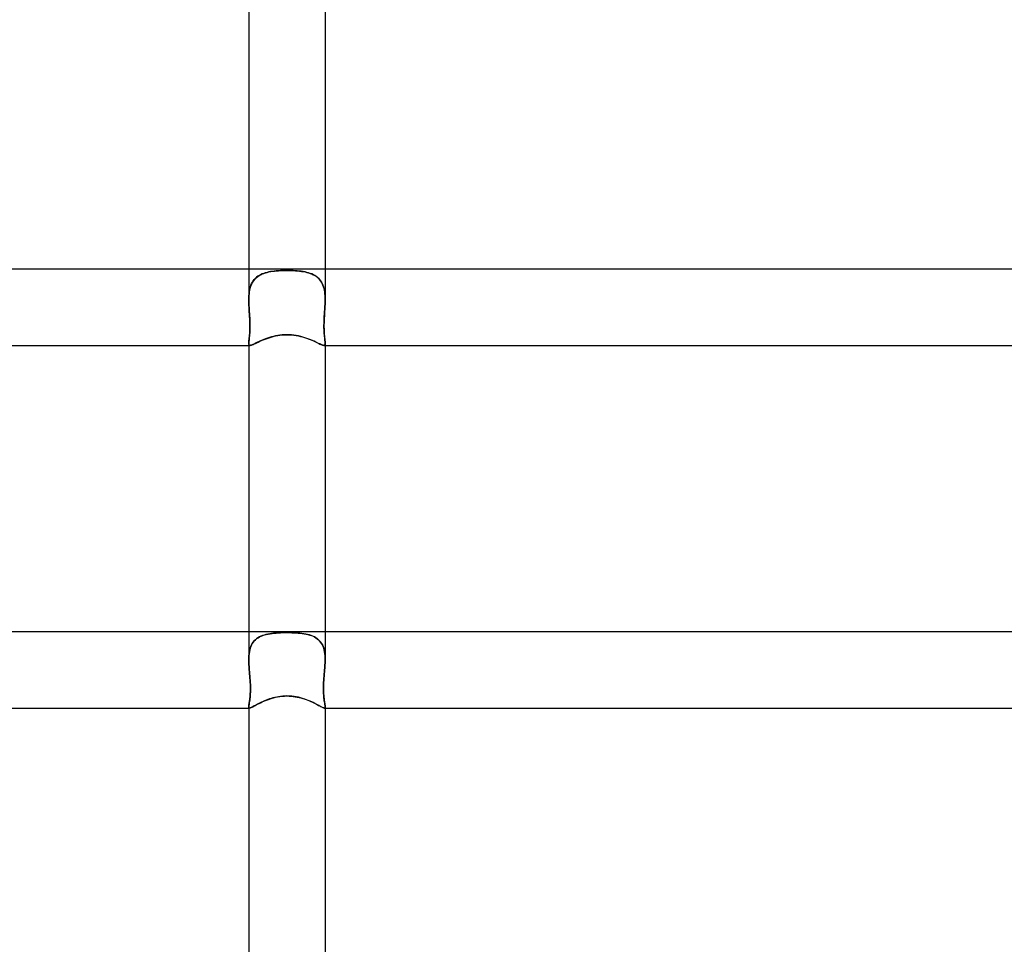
# Model space of a CAD drawing. Header units: millimetres. Extents: x -630 to 630, y -2 to 380.
# Tile 64 of 109: x -14 to 38, y 235 to 283. Entities that reach past the tile are written whole.
import ezdxf

# ---------------------------------------------------------------- set-up
doc = ezdxf.new("R2010")
doc.units = ezdxf.units.MM
doc.layers.add('HIDDEN', color=7, linetype='Continuous')
doc.layers.add('THICK', color=7, linetype='Continuous')

msp = doc.modelspace()

# ---------------------------------------------------------------- linework, layer by layer
at = {"layer": 'HIDDEN'}
for p, q in [((-2, 270), (-2, 268.388)), ((-1.302, 269.739), (-1.218, 269.771)), ((-1.22, 269.771), (-1.302, 269.739)), ((-1.134, 269.799), (-1.22, 269.771)), ((-1.218, 269.771), (-1.131, 269.8)), ((-1.045, 269.823), (-1.134, 269.799)), ((-1.131, 269.8), (-1.04, 269.825)), ((-0.953, 269.845), (-1.045, 269.823)), ((-1.04, 269.825), (-0.945, 269.846)), ((-0.859, 269.863), (-0.953, 269.845)), ((-0.945, 269.846), (-0.848, 269.865)), ((-0.762, 269.878), (-0.859, 269.863)), ((-0.848, 269.865), (-0.748, 269.88)), ((-0.662, 269.891), (-0.762, 269.878)), ((-0.748, 269.88), (-0.646, 269.893)), ((-0.559, 269.902), (-0.662, 269.891)), ((-0.646, 269.893), (-0.541, 269.903)), ((-0.453, 269.91), (-0.559, 269.902)), ((-0.541, 269.903), (-0.435, 269.911)), ((-0.344, 269.917), (-0.453, 269.91)), ((-0.435, 269.911), (-0.328, 269.918)), ((-0.232, 269.922), (-0.344, 269.917)), ((-0.328, 269.918), (-0.219, 269.922)), ((-0.117, 269.924), (-0.232, 269.922)), ((-0.219, 269.922), (-0.11, 269.924)), ((0, 269.925), (-0.117, 269.924)), ((-0.11, 269.924), (0, 269.925)), ((0.11, 269.924), (0, 269.925)), ((0, 269.925), (0.117, 269.924)), ((0.219, 269.922), (0.11, 269.924)), ((0.117, 269.924), (0.232, 269.922)), ((0.328, 269.918), (0.219, 269.922)), ((0.232, 269.922), (0.344, 269.917)), ((0.435, 269.911), (0.328, 269.918)), ((0.344, 269.917), (0.453, 269.91)), ((0.541, 269.903), (0.435, 269.911)), ((0.453, 269.91), (0.559, 269.902)), ((0.646, 269.893), (0.541, 269.903)), ((0.559, 269.902), (0.662, 269.891)), ((0.748, 269.88), (0.646, 269.893)), ((0.662, 269.891), (0.762, 269.878)), ((0.848, 269.865), (0.748, 269.88)), ((0.762, 269.878), (0.859, 269.863)), ((0.945, 269.846), (0.848, 269.865)), ((0.859, 269.863), (0.953, 269.845)), ((1.04, 269.825), (0.945, 269.846)), ((0.953, 269.845), (1.045, 269.823)), ((1.131, 269.8), (1.04, 269.825)), ((1.045, 269.823), (1.134, 269.799)), ((1.218, 269.771), (1.131, 269.8)), ((1.134, 269.799), (1.22, 269.771)), ((1.302, 269.739), (1.218, 269.771)), ((1.22, 269.771), (1.302, 269.739)), ((2, 270), (2, 268.388)), ((-1.886, 269.153), (-1.851, 269.233)), ((-1.848, 269.24), (-1.883, 269.16)), ((-1.851, 269.233), (-1.811, 269.31)), ((-1.807, 269.316), (-1.848, 269.24)), ((-1.811, 269.31), (-1.765, 269.381)), ((-1.761, 269.386), (-1.807, 269.316)), ((-1.765, 269.381), (-1.713, 269.447)), ((-1.709, 269.452), (-1.761, 269.386)), ((-1.713, 269.447), (-1.657, 269.508)), ((-1.653, 269.512), (-1.709, 269.452)), ((-1.657, 269.508), (-1.596, 269.563)), ((-1.592, 269.567), (-1.653, 269.512)), ((-1.596, 269.563), (-1.53, 269.614)), ((-1.526, 269.617), (-1.592, 269.567)), ((-1.53, 269.614), (-1.458, 269.66)), ((-1.456, 269.662), (-1.526, 269.617)), ((-1.458, 269.66), (-1.382, 269.702)), ((-1.381, 269.703), (-1.456, 269.662)), ((-1.382, 269.702), (-1.302, 269.739)), ((-1.302, 269.739), (-1.381, 269.703)), ((1.382, 269.702), (1.302, 269.739)), ((1.302, 269.739), (1.381, 269.703)), ((1.381, 269.703), (1.456, 269.662)), ((1.458, 269.66), (1.382, 269.702)), ((1.456, 269.662), (1.526, 269.617)), ((1.53, 269.614), (1.458, 269.66)), ((1.526, 269.617), (1.592, 269.567)), ((1.596, 269.563), (1.53, 269.614)), ((1.592, 269.567), (1.653, 269.512)), ((1.657, 269.508), (1.596, 269.563)), ((1.653, 269.512), (1.709, 269.452)), ((1.713, 269.447), (1.657, 269.508)), ((1.709, 269.452), (1.761, 269.386)), ((1.765, 269.381), (1.713, 269.447)), ((1.761, 269.386), (1.807, 269.316)), ((1.811, 269.31), (1.765, 269.381)), ((1.807, 269.316), (1.848, 269.24)), ((1.851, 269.233), (1.811, 269.31)), ((1.848, 269.24), (1.883, 269.16)), ((1.886, 269.153), (1.851, 269.233)), ((-1.975, 268.797), (-1.987, 268.698)), ((-1.987, 268.694), (-1.976, 268.791)), ((-1.976, 268.791), (-1.961, 268.887)), ((-1.959, 268.893), (-1.975, 268.797)), ((-1.961, 268.887), (-1.941, 268.979)), ((-1.939, 268.986), (-1.959, 268.893)), ((-1.941, 268.979), (-1.916, 269.068)), ((-1.914, 269.076), (-1.939, 268.986)), ((-1.916, 269.068), (-1.886, 269.153)), ((-1.883, 269.16), (-1.914, 269.076)), ((1.883, 269.16), (1.914, 269.076)), ((1.916, 269.068), (1.886, 269.153)), ((1.914, 269.076), (1.939, 268.986)), ((1.941, 268.979), (1.916, 269.068)), ((1.939, 268.986), (1.959, 268.893)), ((1.961, 268.887), (1.941, 268.979)), ((1.959, 268.893), (1.975, 268.797)), ((1.976, 268.791), (1.961, 268.887)), ((1.975, 268.797), (1.987, 268.698)), ((1.987, 268.694), (1.976, 268.791)), ((-1.999, 268.492), (-2, 268.387)), ((-2, 268.387), (-1.999, 268.491)), ((-2, 268.324), (-2, 268.387)), ((-2, 268.387), (-2, 268.323)), ((-1.998, 268.26), (-2, 268.324)), ((-2, 268.323), (-1.998, 268.259)), ((-1.994, 268.596), (-1.999, 268.492)), ((-1.999, 268.491), (-1.995, 268.593)), ((-1.996, 268.195), (-1.998, 268.26)), ((-1.998, 268.259), (-1.996, 268.195)), ((-1.994, 268.13), (-1.996, 268.195)), ((-1.995, 268.593), (-1.987, 268.694)), ((-1.987, 268.698), (-1.994, 268.596)), ((1.987, 268.698), (1.994, 268.596)), ((1.995, 268.593), (1.987, 268.694)), ((1.994, 268.596), (1.999, 268.492)), ((1.994, 268.13), (1.996, 268.195)), ((1.999, 268.491), (1.995, 268.593)), ((1.996, 268.195), (1.998, 268.26)), ((1.998, 268.259), (1.996, 268.195)), ((1.998, 268.26), (2, 268.324)), ((2, 268.323), (1.998, 268.259)), ((1.999, 268.492), (2, 268.387)), ((2, 268.387), (1.999, 268.491)), ((2, 268.324), (2, 268.387)), ((2, 268.387), (2, 268.323)), ((-1.996, 268.195), (-1.994, 268.13)), ((-1.991, 268.065), (-1.994, 268.13)), ((-1.994, 268.13), (-1.991, 268.065)), ((-1.987, 268), (-1.991, 268.065)), ((-1.991, 268.065), (-1.987, 268)), ((-1.98, 267.881), (-1.987, 268)), ((-1.987, 268), (-1.98, 267.886)), ((-1.98, 267.886), (-1.973, 267.771)), ((-1.972, 267.761), (-1.98, 267.881)), ((-1.973, 267.771), (-1.966, 267.656)), ((-1.964, 267.64), (-1.972, 267.761)), ((1.964, 267.64), (1.972, 267.761)), ((1.973, 267.771), (1.966, 267.656)), ((1.972, 267.761), (1.98, 267.881)), ((1.98, 267.886), (1.973, 267.771)), ((1.98, 267.881), (1.987, 268)), ((1.987, 268), (1.98, 267.886)), ((1.987, 268), (1.991, 268.065)), ((1.991, 268.065), (1.987, 268)), ((1.991, 268.065), (1.994, 268.13)), ((1.994, 268.13), (1.991, 268.065)), ((1.996, 268.195), (1.994, 268.13)), ((-1.966, 267.656), (-1.958, 267.54)), ((-1.957, 267.519), (-1.964, 267.64)), ((-1.958, 267.54), (-1.952, 267.423)), ((-1.95, 267.398), (-1.957, 267.519)), ((-1.952, 267.423), (-1.946, 267.307)), ((-1.945, 267.278), (-1.95, 267.398)), ((-1.946, 267.307), (-1.942, 267.191)), ((-1.941, 267.158), (-1.945, 267.278)), ((-1.942, 267.191), (-1.94, 267.077)), ((1.942, 267.191), (1.94, 267.077)), ((1.941, 267.158), (1.945, 267.278)), ((1.946, 267.307), (1.942, 267.191)), ((1.945, 267.278), (1.95, 267.398)), ((1.952, 267.423), (1.946, 267.307)), ((1.95, 267.398), (1.957, 267.519)), ((1.958, 267.54), (1.952, 267.423)), ((1.957, 267.519), (1.964, 267.64)), ((1.966, 267.656), (1.958, 267.54)), ((-1.95, 266.661), (-1.957, 266.569)), ((-1.953, 266.625), (-1.947, 266.718)), ((-1.945, 266.758), (-1.95, 266.661)), ((-1.947, 266.718), (-1.943, 266.818)), ((-1.942, 266.859), (-1.945, 266.758)), ((-1.943, 266.818), (-1.94, 266.925)), ((-1.94, 266.966), (-1.942, 266.859)), ((-1.939, 267.039), (-1.941, 267.158)), ((-1.94, 267.077), (-1.94, 266.966)), ((-1.94, 266.925), (-1.939, 267.039)), ((1.939, 267.039), (1.941, 267.158)), ((1.94, 266.925), (1.939, 267.039)), ((1.94, 267.077), (1.94, 266.966)), ((1.94, 266.966), (1.942, 266.859)), ((1.943, 266.818), (1.94, 266.925)), ((1.942, 266.859), (1.945, 266.758)), ((1.947, 266.718), (1.943, 266.818)), ((1.945, 266.758), (1.95, 266.661)), ((1.953, 266.625), (1.947, 266.718)), ((1.95, 266.661), (1.957, 266.569)), ((-1.999, 266.156), (-2, 266.112)), ((-2, 266.113), (-1.999, 266.155)), ((-1.994, 266.207), (-1.999, 266.156)), ((-1.999, 266.155), (-1.995, 266.204)), ((-1.995, 266.204), (-1.989, 266.258)), ((-1.988, 266.266), (-1.994, 266.207)), ((-1.989, 266.258), (-1.982, 266.32)), ((-1.981, 266.331), (-1.988, 266.266)), ((-1.982, 266.32), (-1.975, 266.387)), ((-1.973, 266.404), (-1.981, 266.331)), ((-1.975, 266.387), (-1.967, 266.46)), ((-1.965, 266.483), (-1.973, 266.404)), ((-1.967, 266.46), (-1.96, 266.539)), ((-1.957, 266.569), (-1.965, 266.483)), ((-1.96, 266.539), (-1.953, 266.625)), ((-1.652, 266.105), (-1.582, 266.139)), ((-1.582, 266.139), (-1.506, 266.175)), ((-1.506, 266.175), (-1.424, 266.213)), ((-1.424, 266.213), (-1.337, 266.251)), ((-1.337, 266.251), (-1.244, 266.291)), ((-1.244, 266.291), (-1.147, 266.329)), ((-1.147, 266.329), (-1.045, 266.367)), ((-1.045, 266.367), (-0.94, 266.402)), ((-0.94, 266.402), (-0.831, 266.436)), ((-0.831, 266.436), (-0.719, 266.466)), ((-0.719, 266.466), (-0.603, 266.492)), ((-0.603, 266.492), (-0.486, 266.515)), ((-0.486, 266.515), (-0.366, 266.533)), ((-0.366, 266.533), (-0.245, 266.546)), ((-0.245, 266.546), (-0.123, 266.554)), ((-0.123, 266.554), (0, 266.556)), ((0, 266.556), (0.122, 266.554)), ((0.122, 266.554), (0.244, 266.546)), ((0.244, 266.546), (0.365, 266.533)), ((0.365, 266.533), (0.483, 266.515)), ((0.483, 266.515), (0.598, 266.494)), ((0.598, 266.494), (0.709, 266.468)), ((0.709, 266.468), (0.817, 266.44)), ((0.817, 266.44), (0.921, 266.408)), ((0.921, 266.408), (1.021, 266.375)), ((1.021, 266.375), (1.117, 266.341)), ((1.117, 266.341), (1.209, 266.305)), ((1.209, 266.305), (1.298, 266.268)), ((1.298, 266.268), (1.382, 266.231)), ((1.382, 266.231), (1.462, 266.195)), ((1.462, 266.195), (1.537, 266.16)), ((1.537, 266.16), (1.607, 266.127)), ((1.96, 266.539), (1.953, 266.625)), ((1.957, 266.569), (1.965, 266.483)), ((1.967, 266.46), (1.96, 266.539)), ((1.965, 266.483), (1.973, 266.404)), ((1.975, 266.387), (1.967, 266.46)), ((1.973, 266.404), (1.981, 266.331)), ((1.982, 266.32), (1.975, 266.387)), ((1.981, 266.331), (1.988, 266.266)), ((1.989, 266.258), (1.982, 266.32)), ((1.988, 266.266), (1.994, 266.207)), ((1.995, 266.204), (1.989, 266.258)), ((1.994, 266.207), (1.999, 266.156)), ((1.999, 266.155), (1.995, 266.204)), ((1.999, 266.156), (2, 266.112)), ((2, 266.113), (1.999, 266.155)), ((-1.999, 266.078), (-2, 266.113)), ((-2, 266.112), (-1.999, 266.078)), ((-2, 266.112), (-2, 266)), ((-1.994, 266.05), (-1.999, 266.078)), ((-1.999, 266.078), (-1.994, 266.05)), ((-1.985, 266.028), (-1.994, 266.05)), ((-1.994, 266.05), (-1.985, 266.028)), ((-1.973, 266.013), (-1.985, 266.028)), ((-1.985, 266.028), (-1.972, 266.012)), ((-1.955, 266.003), (-1.973, 266.013)), ((-1.972, 266.012), (-1.955, 266.003)), ((-1.933, 266), (-1.955, 266.003)), ((-1.955, 266.003), (-1.932, 266)), ((-1.932, 266), (-1.902, 266.003)), ((-1.902, 266.003), (-1.865, 266.013)), ((-1.865, 266.013), (-1.821, 266.029)), ((-1.821, 266.029), (-1.771, 266.05)), ((-1.771, 266.05), (-1.715, 266.076)), ((-1.715, 266.076), (-1.652, 266.105)), ((1.607, 266.127), (1.671, 266.096)), ((1.671, 266.096), (1.729, 266.069)), ((1.729, 266.069), (1.782, 266.045)), ((1.782, 266.045), (1.829, 266.026)), ((1.829, 266.026), (1.869, 266.012)), ((1.869, 266.012), (1.904, 266.003)), ((1.904, 266.003), (1.933, 266)), ((1.955, 266.003), (1.932, 266)), ((1.933, 266), (1.955, 266.003)), ((1.955, 266.003), (1.973, 266.013)), ((1.972, 266.012), (1.955, 266.003)), ((1.985, 266.028), (1.972, 266.012)), ((1.973, 266.013), (1.985, 266.028)), ((1.985, 266.028), (1.994, 266.05)), ((1.994, 266.05), (1.985, 266.028)), ((1.994, 266.05), (1.999, 266.078)), ((1.999, 266.078), (1.994, 266.05)), ((1.999, 266.078), (2, 266.113)), ((2, 266.112), (1.999, 266.078)), ((2, 266.112), (2, 266)), ((-2, 251), (-2, 249.529)), ((-1.519, 250.678), (-1.589, 250.629)), ((-1.583, 250.634), (-1.511, 250.683)), ((-1.444, 250.722), (-1.519, 250.678)), ((-1.511, 250.683), (-1.435, 250.726)), ((-1.364, 250.76), (-1.444, 250.722)), ((-1.435, 250.726), (-1.353, 250.765)), ((-1.279, 250.794), (-1.364, 250.76)), ((-1.353, 250.765), (-1.267, 250.799)), ((-1.191, 250.824), (-1.279, 250.794)), ((-1.267, 250.799), (-1.177, 250.828)), ((-1.1, 250.849), (-1.191, 250.824)), ((-1.177, 250.828), (-1.083, 250.853)), ((-1.005, 250.871), (-1.1, 250.849)), ((-1.083, 250.853), (-0.986, 250.875)), ((-0.906, 250.889), (-1.005, 250.871)), ((-0.986, 250.875), (-0.885, 250.893)), ((-0.805, 250.905), (-0.906, 250.889)), ((-0.885, 250.893), (-0.781, 250.908)), ((-0.701, 250.918), (-0.805, 250.905)), ((-0.781, 250.908), (-0.675, 250.92)), ((-0.593, 250.928), (-0.701, 250.918)), ((-0.675, 250.92), (-0.566, 250.93)), ((-0.481, 250.936), (-0.593, 250.928)), ((-0.566, 250.93), (-0.455, 250.938)), ((-0.366, 250.943), (-0.481, 250.936)), ((-0.455, 250.938), (-0.343, 250.944)), ((-0.247, 250.947), (-0.366, 250.943)), ((-0.343, 250.944), (-0.229, 250.948)), ((-0.125, 250.95), (-0.247, 250.947)), ((-0.229, 250.948), (-0.115, 250.95)), ((0, 250.951), (-0.125, 250.95)), ((-0.115, 250.95), (0, 250.951)), ((0.115, 250.95), (0, 250.951)), ((0, 250.951), (0.125, 250.95)), ((0.229, 250.948), (0.115, 250.95)), ((0.125, 250.95), (0.247, 250.947)), ((0.343, 250.944), (0.229, 250.948)), ((0.247, 250.947), (0.366, 250.943)), ((0.455, 250.938), (0.343, 250.944)), ((0.366, 250.943), (0.481, 250.936)), ((0.566, 250.93), (0.455, 250.938)), ((0.481, 250.936), (0.593, 250.928)), ((0.675, 250.92), (0.566, 250.93)), ((0.593, 250.928), (0.701, 250.918)), ((0.781, 250.908), (0.675, 250.92)), ((0.701, 250.918), (0.805, 250.905)), ((0.885, 250.893), (0.781, 250.908)), ((0.805, 250.905), (0.906, 250.889)), ((0.986, 250.875), (0.885, 250.893)), ((0.906, 250.889), (1.005, 250.871)), ((1.083, 250.853), (0.986, 250.875)), ((1.005, 250.871), (1.1, 250.849)), ((1.177, 250.828), (1.083, 250.853)), ((1.1, 250.849), (1.191, 250.824)), ((1.267, 250.799), (1.177, 250.828)), ((1.191, 250.824), (1.279, 250.794)), ((1.353, 250.765), (1.267, 250.799)), ((1.279, 250.794), (1.364, 250.76)), ((1.435, 250.726), (1.353, 250.765)), ((1.364, 250.76), (1.444, 250.722)), ((1.511, 250.683), (1.435, 250.726)), ((1.444, 250.722), (1.519, 250.678)), ((1.583, 250.634), (1.511, 250.683)), ((1.519, 250.678), (1.589, 250.629)), ((2, 251), (2, 249.529)), ((-1.894, 250.22), (-1.925, 250.133)), ((-1.924, 250.135), (-1.893, 250.222)), ((-1.858, 250.302), (-1.894, 250.22)), ((-1.893, 250.222), (-1.856, 250.305)), ((-1.816, 250.378), (-1.858, 250.302)), ((-1.856, 250.305), (-1.814, 250.382)), ((-1.767, 250.45), (-1.816, 250.378)), ((-1.814, 250.382), (-1.765, 250.453)), ((-1.713, 250.516), (-1.767, 250.45)), ((-1.765, 250.453), (-1.71, 250.519)), ((-1.653, 250.575), (-1.713, 250.516)), ((-1.71, 250.519), (-1.649, 250.579)), ((-1.589, 250.629), (-1.653, 250.575)), ((-1.649, 250.579), (-1.583, 250.634)), ((1.649, 250.579), (1.583, 250.634)), ((1.589, 250.629), (1.653, 250.575)), ((1.71, 250.519), (1.649, 250.579)), ((1.653, 250.575), (1.713, 250.516)), ((1.765, 250.453), (1.71, 250.519)), ((1.713, 250.516), (1.767, 250.45)), ((1.814, 250.382), (1.765, 250.453)), ((1.767, 250.45), (1.816, 250.378)), ((1.856, 250.305), (1.814, 250.382)), ((1.816, 250.378), (1.858, 250.302)), ((1.893, 250.222), (1.856, 250.305)), ((1.858, 250.302), (1.894, 250.22)), ((1.924, 250.135), (1.893, 250.222)), ((1.894, 250.22), (1.925, 250.133)), ((-2, 249.529), (-1.998, 249.637)), ((-1.998, 249.637), (-2, 249.529)), ((-1.998, 249.637), (-1.993, 249.742)), ((-1.993, 249.742), (-1.998, 249.637)), ((-1.993, 249.742), (-1.983, 249.846)), ((-1.983, 249.845), (-1.993, 249.742)), ((-1.983, 249.846), (-1.969, 249.946)), ((-1.969, 249.945), (-1.983, 249.845)), ((-1.969, 249.946), (-1.949, 250.042)), ((-1.95, 250.041), (-1.969, 249.945)), ((-1.925, 250.133), (-1.95, 250.041)), ((-1.949, 250.042), (-1.924, 250.135)), ((1.949, 250.042), (1.924, 250.135)), ((1.925, 250.133), (1.95, 250.041)), ((1.969, 249.946), (1.949, 250.042)), ((1.95, 250.041), (1.969, 249.945)), ((1.983, 249.846), (1.969, 249.946)), ((1.969, 249.945), (1.983, 249.845)), ((1.993, 249.742), (1.983, 249.846)), ((1.983, 249.845), (1.993, 249.742)), ((1.998, 249.637), (1.993, 249.742)), ((1.993, 249.742), (1.998, 249.637)), ((2, 249.529), (1.998, 249.637)), ((1.998, 249.637), (2, 249.529)), ((-1.999, 249.443), (-2, 249.529)), ((-2, 249.529), (-1.999, 249.442)), ((-1.996, 249.356), (-1.999, 249.443)), ((-1.999, 249.442), (-1.996, 249.355)), ((-1.992, 249.268), (-1.996, 249.356)), ((-1.996, 249.355), (-1.992, 249.267)), ((-1.987, 249.179), (-1.992, 249.268)), ((-1.992, 249.267), (-1.987, 249.179)), ((-1.981, 249.09), (-1.987, 249.179)), ((-1.987, 249.179), (-1.981, 249.089)), ((1.981, 249.09), (1.987, 249.179)), ((1.987, 249.179), (1.981, 249.089)), ((1.987, 249.179), (1.992, 249.268)), ((1.992, 249.267), (1.987, 249.179)), ((1.992, 249.268), (1.996, 249.356)), ((1.996, 249.355), (1.992, 249.267)), ((1.996, 249.356), (1.999, 249.443)), ((1.999, 249.442), (1.996, 249.355)), ((1.999, 249.443), (2, 249.529)), ((2, 249.529), (1.999, 249.442)), ((-1.974, 249), (-1.981, 249.09)), ((-1.981, 249.089), (-1.973, 249)), ((-1.964, 248.891), (-1.974, 249)), ((-1.973, 249), (-1.964, 248.892)), ((-1.964, 248.892), (-1.955, 248.783)), ((-1.955, 248.781), (-1.964, 248.891)), ((-1.955, 248.783), (-1.946, 248.674)), ((-1.946, 248.672), (-1.955, 248.781)), ((-1.946, 248.674), (-1.937, 248.564)), ((-1.937, 248.562), (-1.946, 248.672)), ((1.946, 248.674), (1.937, 248.564)), ((1.937, 248.562), (1.946, 248.672)), ((1.955, 248.783), (1.946, 248.674)), ((1.946, 248.672), (1.955, 248.781)), ((1.964, 248.892), (1.955, 248.783)), ((1.955, 248.781), (1.964, 248.891)), ((1.964, 248.891), (1.974, 249)), ((1.973, 249), (1.964, 248.892)), ((1.981, 249.089), (1.973, 249)), ((1.974, 249), (1.981, 249.09)), ((-1.937, 248.564), (-1.929, 248.454)), ((-1.929, 248.453), (-1.937, 248.562)), ((-1.929, 248.454), (-1.922, 248.345)), ((-1.922, 248.345), (-1.929, 248.453)), ((-1.917, 248.24), (-1.922, 248.345)), ((-1.922, 248.345), (-1.916, 248.236)), ((-1.914, 248.137), (-1.917, 248.24)), ((-1.916, 248.236), (-1.913, 248.129)), ((-1.912, 248.037), (-1.914, 248.137)), ((-1.913, 248.129), (-1.912, 248.026)), ((1.912, 248.037), (1.914, 248.137)), ((1.913, 248.129), (1.912, 248.026)), ((1.916, 248.236), (1.913, 248.129)), ((1.914, 248.137), (1.917, 248.24)), ((1.922, 248.345), (1.916, 248.236)), ((1.917, 248.24), (1.922, 248.345)), ((1.929, 248.454), (1.922, 248.345)), ((1.922, 248.345), (1.929, 248.453)), ((1.937, 248.564), (1.929, 248.454)), ((1.929, 248.453), (1.937, 248.562)), ((-1.934, 247.565), (-1.943, 247.487)), ((-1.94, 247.514), (-1.932, 247.589)), ((-1.926, 247.649), (-1.934, 247.565)), ((-1.932, 247.589), (-1.924, 247.67)), ((-1.92, 247.737), (-1.926, 247.649)), ((-1.924, 247.67), (-1.919, 247.755)), ((-1.915, 247.83), (-1.92, 247.737)), ((-1.919, 247.755), (-1.914, 247.846)), ((-1.913, 247.926), (-1.915, 247.83)), ((-1.914, 247.846), (-1.912, 247.94)), ((-1.912, 248.026), (-1.913, 247.926)), ((-1.912, 247.94), (-1.912, 248.037)), ((-0.604, 247.561), (-0.49, 247.584)), ((-0.49, 247.584), (-0.373, 247.603)), ((-0.373, 247.603), (-0.252, 247.618)), ((-0.252, 247.618), (-0.128, 247.627)), ((-0.128, 247.627), (0, 247.63)), ((0, 247.63), (0.112, 247.627)), ((0.112, 247.627), (0.223, 247.62)), ((0.223, 247.62), (0.33, 247.609)), ((0.33, 247.609), (0.435, 247.594)), ((0.435, 247.594), (0.537, 247.575)), ((0.537, 247.575), (0.636, 247.554)), ((1.912, 247.94), (1.912, 248.037)), ((1.912, 248.026), (1.913, 247.926)), ((1.914, 247.846), (1.912, 247.94)), ((1.913, 247.926), (1.915, 247.83)), ((1.919, 247.755), (1.914, 247.846)), ((1.915, 247.83), (1.92, 247.737)), ((1.924, 247.67), (1.919, 247.755)), ((1.92, 247.737), (1.926, 247.649)), ((1.932, 247.589), (1.924, 247.67)), ((1.926, 247.649), (1.934, 247.565)), ((1.94, 247.514), (1.932, 247.589)), ((1.934, 247.565), (1.943, 247.487)), ((-1.999, 247.102), (-2, 247.07)), ((-2, 247.07), (-1.999, 247.099)), ((-1.999, 247.048), (-2, 247.07)), ((-2, 247.07), (-1.999, 247.049)), ((-2, 247.069), (-2, 247)), ((-1.994, 247.139), (-1.999, 247.102)), ((-1.999, 247.099), (-1.995, 247.134)), ((-1.995, 247.134), (-1.99, 247.173)), ((-1.988, 247.183), (-1.994, 247.139)), ((-1.99, 247.173), (-1.983, 247.217)), ((-1.981, 247.232), (-1.988, 247.183)), ((-1.983, 247.217), (-1.975, 247.267)), ((-1.972, 247.287), (-1.981, 247.232)), ((-1.975, 247.267), (-1.966, 247.321)), ((-1.962, 247.348), (-1.972, 247.287)), ((-1.966, 247.321), (-1.957, 247.38)), ((-1.952, 247.415), (-1.962, 247.348)), ((-1.957, 247.38), (-1.948, 247.444)), ((-1.943, 247.487), (-1.952, 247.415)), ((-1.948, 247.444), (-1.94, 247.514)), ((-1.829, 247.045), (-1.783, 247.069)), ((-1.783, 247.069), (-1.73, 247.097)), ((-1.73, 247.097), (-1.671, 247.129)), ((-1.671, 247.129), (-1.607, 247.164)), ((-1.607, 247.164), (-1.537, 247.201)), ((-1.537, 247.201), (-1.462, 247.24)), ((-1.462, 247.24), (-1.383, 247.28)), ((-1.383, 247.28), (-1.298, 247.32)), ((-1.298, 247.32), (-1.209, 247.36)), ((-1.209, 247.36), (-1.117, 247.398)), ((-1.117, 247.398), (-1.021, 247.436)), ((-1.021, 247.436), (-0.921, 247.471)), ((-0.921, 247.471), (-0.819, 247.504)), ((-0.819, 247.504), (-0.713, 247.534)), ((-0.713, 247.534), (-0.604, 247.561)), ((0.636, 247.554), (0.732, 247.529)), ((0.732, 247.529), (0.825, 247.502)), ((0.825, 247.502), (0.916, 247.473)), ((0.916, 247.473), (1.004, 247.442)), ((1.004, 247.442), (1.09, 247.409)), ((1.09, 247.409), (1.173, 247.375)), ((1.173, 247.375), (1.253, 247.34)), ((1.253, 247.34), (1.33, 247.305)), ((1.33, 247.305), (1.404, 247.269)), ((1.404, 247.269), (1.474, 247.234)), ((1.474, 247.234), (1.54, 247.2)), ((1.54, 247.2), (1.602, 247.167)), ((1.602, 247.167), (1.66, 247.135)), ((1.66, 247.135), (1.714, 247.106)), ((1.714, 247.106), (1.763, 247.08)), ((1.763, 247.08), (1.807, 247.056)), ((1.807, 247.056), (1.846, 247.037)), ((1.948, 247.444), (1.94, 247.514)), ((1.943, 247.487), (1.952, 247.415)), ((1.957, 247.38), (1.948, 247.444)), ((1.952, 247.415), (1.962, 247.348)), ((1.966, 247.321), (1.957, 247.38)), ((1.962, 247.348), (1.972, 247.287)), ((1.975, 247.267), (1.966, 247.321)), ((1.972, 247.287), (1.981, 247.232)), ((1.983, 247.217), (1.975, 247.267)), ((1.981, 247.232), (1.988, 247.183)), ((1.99, 247.173), (1.983, 247.217)), ((1.988, 247.183), (1.994, 247.139)), ((1.995, 247.134), (1.99, 247.173)), ((1.994, 247.139), (1.999, 247.102)), ((1.999, 247.099), (1.995, 247.134)), ((1.999, 247.102), (2, 247.07)), ((2, 247.07), (1.999, 247.099)), ((1.999, 247.048), (2, 247.07)), ((2, 247.07), (1.999, 247.048)), ((2, 247.069), (2, 247)), ((-1.999, 247.049), (-1.996, 247.031)), ((-1.996, 247.031), (-1.999, 247.048)), ((-1.99, 247.018), (-1.996, 247.031)), ((-1.996, 247.031), (-1.99, 247.018)), ((-1.982, 247.008), (-1.99, 247.018)), ((-1.99, 247.018), (-1.982, 247.008)), ((-1.971, 247.002), (-1.982, 247.008)), ((-1.982, 247.008), (-1.971, 247.002)), ((-1.956, 247), (-1.971, 247.002)), ((-1.971, 247.002), (-1.957, 247)), ((-1.957, 247), (-1.934, 247.003)), ((-1.934, 247.003), (-1.905, 247.011)), ((-1.905, 247.011), (-1.87, 247.026)), ((-1.87, 247.026), (-1.829, 247.045)), ((1.846, 247.037), (1.881, 247.021)), ((1.881, 247.021), (1.911, 247.009)), ((1.911, 247.009), (1.936, 247.002)), ((1.936, 247.002), (1.956, 247)), ((1.956, 247), (1.971, 247.002)), ((1.97, 247.002), (1.956, 247)), ((1.982, 247.008), (1.97, 247.002)), ((1.971, 247.002), (1.982, 247.008)), ((1.982, 247.008), (1.99, 247.018)), ((1.99, 247.017), (1.982, 247.008)), ((1.99, 247.018), (1.996, 247.031)), ((1.996, 247.031), (1.99, 247.017)), ((1.996, 247.031), (1.999, 247.048)), ((1.999, 247.048), (1.996, 247.031))]:
    msp.add_line(p, q, dxfattribs=at)
at = {"layer": 'THICK'}
for p, q in [((-2, 285), (-2, 270)), ((2, 285), (2, 270)), ((0, 270), (-461.5, 270)), ((461.5, 270), (0, 270)), ((-1.537, 266.16), (-1.607, 266.127)), ((-1.462, 266.195), (-1.537, 266.16)), ((-1.382, 266.231), (-1.462, 266.195)), ((-1.298, 266.268), (-1.382, 266.231)), ((-1.209, 266.305), (-1.298, 266.268)), ((-1.117, 266.341), (-1.209, 266.305)), ((-1.021, 266.375), (-1.117, 266.341)), ((-0.921, 266.408), (-1.021, 266.375)), ((-0.817, 266.44), (-0.921, 266.408)), ((-0.709, 266.468), (-0.817, 266.44)), ((-0.598, 266.494), (-0.709, 266.468)), ((-0.483, 266.515), (-0.598, 266.494)), ((-0.365, 266.533), (-0.483, 266.515)), ((-0.244, 266.546), (-0.365, 266.533)), ((-0.122, 266.554), (-0.244, 266.546)), ((0, 266.556), (-0.122, 266.554)), ((0.123, 266.554), (0, 266.556)), ((0.245, 266.546), (0.123, 266.554)), ((0.366, 266.533), (0.245, 266.546)), ((0.486, 266.515), (0.366, 266.533)), ((0.603, 266.492), (0.486, 266.515)), ((0.719, 266.466), (0.603, 266.492)), ((0.831, 266.436), (0.719, 266.466)), ((0.94, 266.402), (0.831, 266.436)), ((1.045, 266.367), (0.94, 266.402)), ((1.147, 266.329), (1.045, 266.367)), ((1.244, 266.291), (1.147, 266.329)), ((1.337, 266.251), (1.244, 266.291)), ((1.424, 266.213), (1.337, 266.251)), ((1.506, 266.175), (1.424, 266.213)), ((1.582, 266.139), (1.506, 266.175)), ((1.652, 266.105), (1.582, 266.139)), ((-269.698, 266), (-1.932, 266)), ((-2, 266), (-2, 251)), ((-1.904, 266.003), (-1.933, 266)), ((-1.869, 266.012), (-1.904, 266.003)), ((-1.829, 266.026), (-1.869, 266.012)), ((-1.782, 266.045), (-1.829, 266.026)), ((-1.729, 266.069), (-1.782, 266.045)), ((-1.671, 266.096), (-1.729, 266.069)), ((-1.607, 266.127), (-1.671, 266.096)), ((1.715, 266.076), (1.652, 266.105)), ((1.771, 266.05), (1.715, 266.076)), ((1.821, 266.029), (1.771, 266.05)), ((1.865, 266.013), (1.821, 266.029)), ((1.902, 266.003), (1.865, 266.013)), ((1.932, 266), (1.902, 266.003)), ((1.932, 266), (269.698, 266)), ((2, 266), (2, 251)), ((0, 251), (-472.25, 251)), ((472.25, 251), (0, 251)), ((-0.537, 247.575), (-0.636, 247.554)), ((-0.435, 247.594), (-0.537, 247.575)), ((-0.33, 247.609), (-0.435, 247.594)), ((-0.223, 247.62), (-0.33, 247.609)), ((-0.112, 247.627), (-0.223, 247.62)), ((0, 247.63), (-0.112, 247.627)), ((0.127, 247.627), (0, 247.63)), ((0.252, 247.618), (0.127, 247.627)), ((0.372, 247.604), (0.252, 247.618)), ((0.49, 247.585), (0.372, 247.604)), ((0.603, 247.561), (0.49, 247.585)), ((-1.807, 247.056), (-1.846, 247.037)), ((-1.763, 247.08), (-1.807, 247.056)), ((-1.714, 247.106), (-1.763, 247.08)), ((-1.66, 247.135), (-1.714, 247.106)), ((-1.602, 247.167), (-1.66, 247.135)), ((-1.54, 247.2), (-1.602, 247.167)), ((-1.474, 247.234), (-1.54, 247.2)), ((-1.404, 247.269), (-1.474, 247.234)), ((-1.33, 247.305), (-1.404, 247.269)), ((-1.253, 247.34), (-1.33, 247.305)), ((-1.173, 247.375), (-1.253, 247.34)), ((-1.09, 247.409), (-1.173, 247.375)), ((-1.004, 247.442), (-1.09, 247.409)), ((-0.916, 247.473), (-1.004, 247.442)), ((-0.825, 247.502), (-0.916, 247.473)), ((-0.732, 247.529), (-0.825, 247.502)), ((-0.636, 247.554), (-0.732, 247.529)), ((0.712, 247.535), (0.603, 247.561)), ((0.818, 247.505), (0.712, 247.535)), ((0.92, 247.472), (0.818, 247.505)), ((1.019, 247.436), (0.92, 247.472)), ((1.115, 247.399), (1.019, 247.436)), ((1.208, 247.36), (1.115, 247.399)), ((1.296, 247.321), (1.208, 247.36)), ((1.381, 247.281), (1.296, 247.321)), ((1.461, 247.241), (1.381, 247.281)), ((1.535, 247.202), (1.461, 247.241)), ((1.605, 247.165), (1.535, 247.202)), ((1.67, 247.13), (1.605, 247.165)), ((1.729, 247.098), (1.67, 247.13)), ((1.781, 247.07), (1.729, 247.098)), ((1.828, 247.046), (1.781, 247.07)), ((-275.997, 247), (-1.956, 247)), ((-2, 247), (-2, 232)), ((-1.936, 247.002), (-1.956, 247)), ((-1.911, 247.009), (-1.936, 247.002)), ((-1.881, 247.021), (-1.911, 247.009)), ((-1.846, 247.037), (-1.881, 247.021)), ((1.869, 247.026), (1.828, 247.046)), ((1.903, 247.012), (1.869, 247.026)), ((1.933, 247.003), (1.903, 247.012)), ((1.956, 247), (1.933, 247.003)), ((1.956, 247), (275.997, 247)), ((2, 247), (2, 232))]:
    msp.add_line(p, q, dxfattribs=at)

doc.saveas('drawing.dxf')
